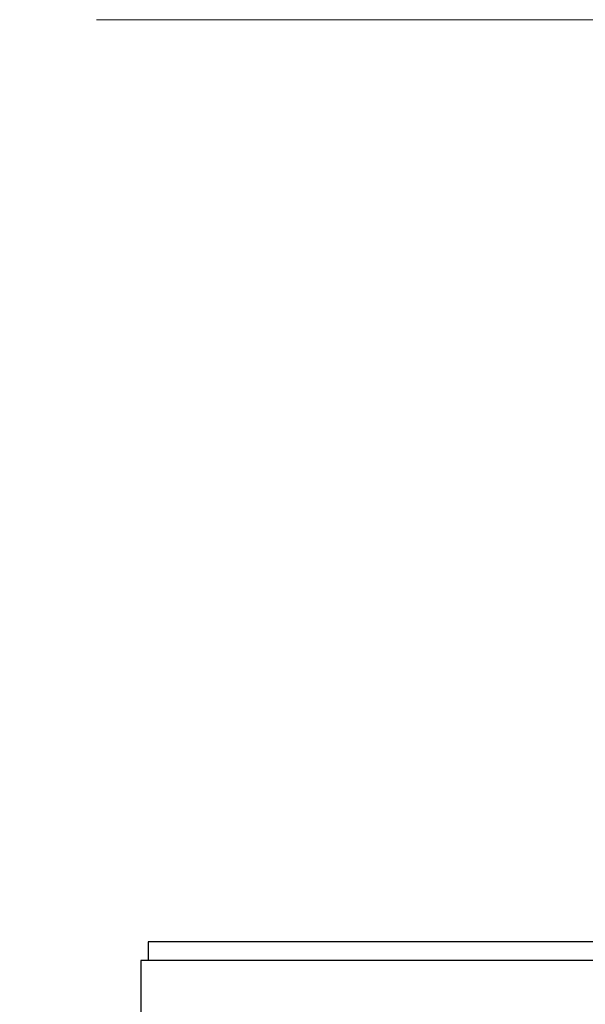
# Model space of a CAD drawing. Extents: x 0 to 796, y 0 to 496.
# Tile 174 of 242: x 389.68 to 395.09, y 311.1 to 320.51. Entities that reach past the tile are written whole.
import ezdxf

# ---------------------------------------------------------------- set-up
doc = ezdxf.new("R2010")
doc.units = 0
doc.header["$LTSCALE"] = 12
doc.header["$MEASUREMENT"] = 0
doc.header["$PDMODE"] = 1
doc.layers.get('Defpoints').update_dxf_attribs({"linetype": 'CONTINUOUS'})
doc.layers.add('D', color=2, linetype='CONTINUOUS')
doc.layers.add('X', color=1, linetype='CONTINUOUS')
doc.styles.get("Standard").update_dxf_attribs({"font": 'SIMPLEX.SHX', "width": 0.875})
doc.dimstyles.get("Standard").update_dxf_attribs({"dimscale": 28, "dimtxt": 0.125, "dimasz": 0.125, "dimexe": 0.04375, "dimexo": 0.0625, "dimgap": 0.04375, "dimtad": 0, "dimtih": 1, "dimtoh": 1, "dimdec": 4, "dimzin": 12, "dimdsep": 46, "dimlunit": 5, "dimtxsty": 'Standard', "dimcen": 0, "dimclrd": 256, "dimclre": 256, "dimclrt": 256, "dimadec": 1, "dimazin": 3, "dimtfac": 0.875, "dimtdec": 4, "dimtofl": 0, "dimtmove": 0, "dimatfit": 2, "dimfxl": 1, "dimtolj": 1, "dimtzin": 12, "dimlwd": 13, "dimlwe": 13, "dimarcsym": 0})

# ---------------------------------------------------------------- blocks, each defined once
blk = doc.blocks.new('*D68')
at = {"layer": 'D', "lineweight": 13, "transparency": 16777216}
for p, q in [((390.4139, 320.5128), (517.6464, 320.5128)), ((516.4214, 317.0128), (516.4214, 283.4065)), ((516.4214, 194.7933), (516.4214, 277.4565)), ((441.4913, 191.2933), (517.6464, 191.2933))]:
    blk.add_line(p, q, dxfattribs=at)
at = {"layer": 'D', "transparency": 16777216}
for points in [[(515.838, 317.0128), (517.0047, 317.0128), (516.4214, 320.5128)], [(515.838, 194.7933), (517.0047, 194.7933), (516.4214, 191.2933)]]:
    blk.add_solid(points, dxfattribs=at)
at = {"layer": 'Defpoints', "color": 0, "transparency": 16777216}
for p in [(388.6639, 320.5128), (439.7413, 191.2933), (516.4214, 191.2933)]:
    blk.add_point(p, dxfattribs=at)
at = {"layer": 'D', "transparency": 16777216, "insert": (516.4214, 280.4315), "char_height": 3.5, "attachment_point": 5}
blk.add_mtext('\\A1;129{}{\\C2;%%p1}', dxfattribs=at)

msp = doc.modelspace()

# ---------------------------------------------------------------- linework, layer by layer
at = {"layer": 'X', "extrusion": (-1, 4.93038e-32, -2.22045e-16)}
for p, q in [((404.78341, 311.69938), (390.90841, 311.69938)), ((390.90841, 311.69938), (390.90841, 311.52008)), ((404.85271, 311.52008), (390.83911, 311.52008)), ((390.83911, 311.52008), (390.83911, 310.89508))]:
    msp.add_line(p, q, dxfattribs=at)

# ---------------------------------------------------------------- dimensions: what is measured, and where the dimension line sits
at = {"layer": 'D'}
dim = msp.add_linear_dim(base=(516.42135, 191.29328), p1=(388.66394, 320.51276), p2=(439.74133, 191.29328), angle=90, text='<>{}{\\C2;%%p1}', dimstyle='Standard', override={"dimdec": 1}, dxfattribs=at)
dim.commit()
dim.dimension.update_dxf_attribs({"geometry": '*D68', "text_midpoint": (516.42135, 280.4315), "dimtype": 160})

doc.saveas('drawing.dxf')
